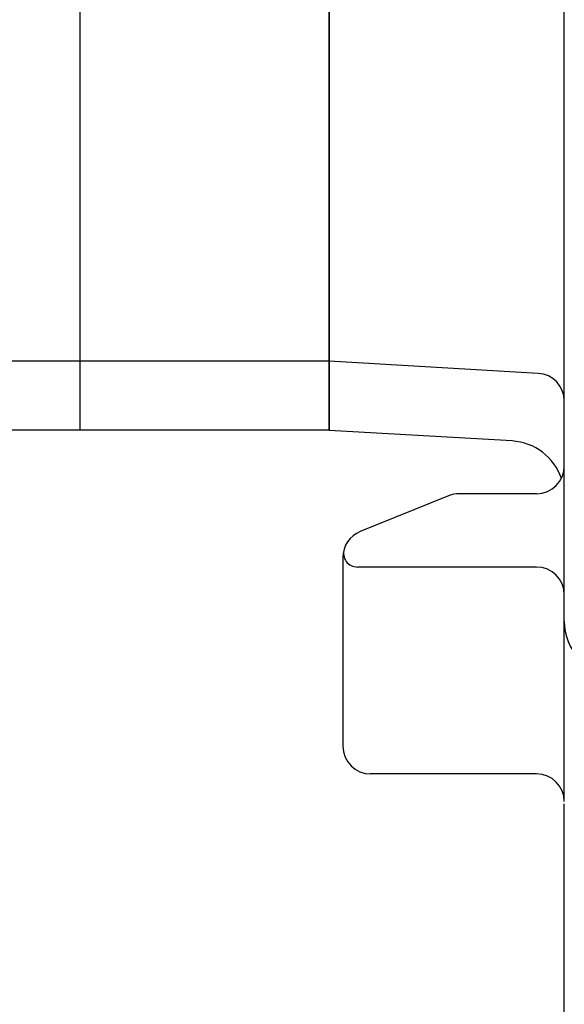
# Model space of a CAD drawing. Header units: millimetres. Extents: x 0 to 1076, y 0 to 742.
# Tile 103 of 127: x 327 to 347, y 422 to 458. Entities that reach past the tile are written whole.
import ezdxf

# ---------------------------------------------------------------- set-up
doc = ezdxf.new("R2010")
doc.units = ezdxf.units.MM
doc.header["$LTSCALE"] = 0.454724
doc.layers.add('NoLayerName_001', color=7, linetype='Continuous')
doc.styles.get("Standard").update_dxf_attribs({"font": 'txt', "bigfont": 'extfont2'})
doc.dimstyles.get("Standard").update_dxf_attribs({"dimtxt": 2.5, "dimasz": 2.5, "dimexe": 1, "dimexo": 1, "dimtad": 1, "dimdec": 3, "dimzin": 0, "dimdsep": 46, "dimtxsty": 'Standard', "dimcen": 2.5, "dimadec": 3, "dimazin": 0, "dimtfac": 0.75, "dimtdec": 3, "dimtmove": 0, "dimatfit": 3, "dimfxl": 1, "dimarcsym": 0})

# ---------------------------------------------------------------- blocks, each defined once
blk = doc.blocks.new('_OPEN30')
at = {"color": 0, "linetype": 'ByBlock', "lineweight": -2}
for p, q in [((-1, 0.267949), (0, 0)), ((0, 0), (-1, -0.267949)), ((0, 0), (-1, 0))]:
    blk.add_line(p, q, dxfattribs=at)
blk = doc.blocks.new('*D128')
at = {"layer": 'Defpoints', "color": 0}
for p in [(475, 422.9), (314, 418.75), (475, 318.75)]:
    blk.add_point(p, dxfattribs=at)
at = {"layer": 'NoLayerName_001', "color": 0, "linetype": 'Continuous', "lineweight": 13}
for p, q in [((475, 420.4), (475, 316.25)), ((314, 416.25), (314, 316.25)), ((317.75, 318.75), (471.25, 318.75))]:
    blk.add_line(p, q, dxfattribs=at)
at = {"layer": 'NoLayerName_001', "color": 0, "lineweight": 13, "xscale": 3.75, "yscale": 3.75, "zscale": 3.75, "rotation": 180}
blk.add_blockref('_OPEN30', (314, 318.75), dxfattribs=at)
at = {"layer": 'NoLayerName_001', "color": 0, "lineweight": 13, "xscale": 3.75, "yscale": 3.75, "zscale": 3.75}
blk.add_blockref('_OPEN30', (475, 318.75), dxfattribs=at)
at = {"layer": 'NoLayerName_001', "color": 0, "lineweight": 13, "insert": (394.5, 325.717), "char_height": 8.75, "attachment_point": 5}
blk.add_mtext('\\W0.8000;161', dxfattribs=at)

msp = doc.modelspace()

# ---------------------------------------------------------------- linework, layer by layer
at = {"layer": 'NoLayerName_001', "color": 7, "linetype": 'Continuous', "lineweight": 25}
for p, q in [((347, 429.577813), (347, 548.857759)), ((329.5, 442.999994), (329.5, 532)), ((329.5, 442.999994), (329.5, 532)), ((338.5, 442.985294), (338.5, 532.014706)), ((338.5, 532), (338.5, 443)), ((338.5, 445.5), (302.8, 445.5)), ((346.058722, 445.055369), (338.5, 445.5)), ((338.5, 443), (326.5, 443)), ((345.11268, 442.612144), (338.5, 442.985294)), ((342.819173, 440.632673), (339.624029, 439.336275)), ((346, 440.706042), (343.195144, 440.706042)), ((339, 438.409644), (339, 431.577813)), ((346, 438.055367), (339.521706, 438.055367)), ((346, 430.577813), (340, 430.577813)), ((346.999999, 419.056336), (346.999999, 429.5))]:
    msp.add_line(p, q, dxfattribs=at)
for centre, radius, start, end in [((346, 444.057095), 1, 0, 86.6335393), ((345, 440.61532), 2, 18.7409294, 86.7702503), ((346, 441.706042), 1, 270, 0), ((343.195144, 439.706042), 1, 90, 112.0843642), ((340, 438.409644), 1, 112.0843642, 180), ((339.521706, 438.555367), 0.5, 163.0554673, 270), ((346, 437.055367), 1, 0, 90), ((349, 436.103554), 2, 180, 265.4842861), ((340, 431.577813), 1, 180, 270), ((346, 429.577813), 1, 0, 90)]:
    msp.add_arc(centre, radius, start, end, dxfattribs=at)

# ---------------------------------------------------------------- dimensions: what is measured, and where the dimension line sits
at = {"layer": 'NoLayerName_001', "color": 3, "linetype": 'Continuous', "lineweight": 13}
dim = msp.add_linear_dim(base=(475, 318.75), p1=(314, 418.75), p2=(475, 422.9), text='\\W0.8000;<>', dimstyle='Standard', override={"dimtxt": 8.75, "dimasz": 3.75, "dimexe": 2.5, "dimexo": 2.5, "dimgap": 2.5, "dimzin": 8, "dimblk": 'OPEN30', "dimclrd": 0, "dimclre": 0, "dimclrt": 0, "dimtp": 0, "dimtm": 0, "dimlwd": 13, "dimlwe": 13}, dxfattribs=at)
dim.commit()
dim.dimension.update_dxf_attribs({"geometry": '*D128', "text_midpoint": (394.5, 318.75), "dimtype": 160})

doc.saveas('drawing.dxf')
